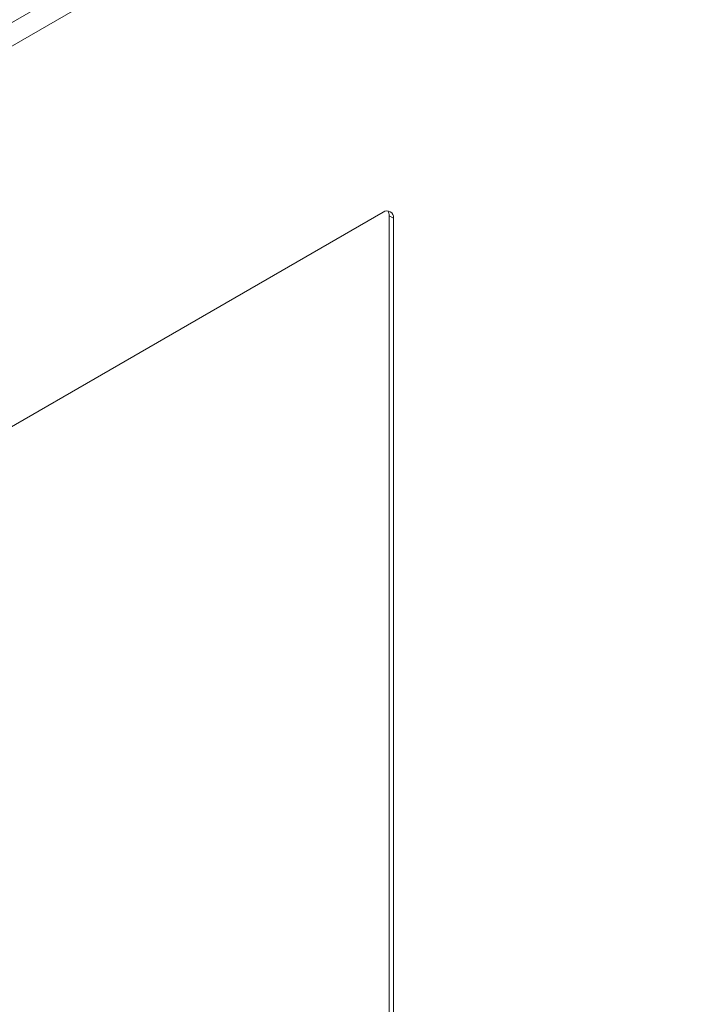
# Model space of a CAD drawing. Header units: millimetres. Extents: x -420 to 420, y -297 to 297.
# Tile 132 of 146: x 302 to 348, y 115 to 182. Entities that reach past the tile are written whole.
import ezdxf

# ---------------------------------------------------------------- set-up
doc = ezdxf.new("R2010")
doc.units = ezdxf.units.MM
doc.header["$MEASUREMENT"] = 0
doc.layers.add('layer 1', color=7, linetype='Continuous')

msp = doc.modelspace()

# ---------------------------------------------------------------- linework, layer by layer
at = {"layer": 'layer 1', "lineweight": 9}
for points in [[(269.2322, 171.3047), (269.2322, 171.3047), (341.357, 212.9415), (341.357, 212.9415)], [(342.0642, 211.7168), (342.0642, 211.7168), (269.9393, 170.0799), (269.9393, 170.0799)], [(275.5961, 166.8143), (275.5961, 166.8143), (347.721, 208.4511), (347.721, 208.4511)], [(349.4888, 207.8387), (349.4888, 207.8387), (276.3032, 165.5896), (276.3032, 165.5896)], [(327.0381, 168.8305), (327.0381, 168.8305), (282.1369, 142.9096), (282.1369, 142.9096)], [(327.4624, 168.5855), (327.4677, 168.7051), (327.4377, 168.8236), (327.3763, 168.9263)], [(327.4624, 94.9335), (327.4624, 94.9335), (327.4624, 168.5855), (327.4624, 168.5855)], [(327.4624, 168.5855), (327.4624, 168.5855), (327.7452, 168.4222), (327.7452, 168.4222)], [(327.7452, 94.7702), (327.7452, 94.7702), (327.7452, 168.4222), (327.7452, 168.4222)]]:
    msp.add_open_spline(points, degree=3, dxfattribs=at)
msp.add_open_spline([(327.7452, 168.4222), (327.7743, 168.6013), (327.6896, 168.7796), (327.5326, 168.8703), (327.5326, 168.8703), (327.3755, 168.961), (327.1787, 168.9452), (327.0381, 168.8306)], degree=3, knots=[0, 0, 0, 0, 0.3333333, 0.3333333, 0.3333333, 0.3333333, 1, 1, 1, 1], dxfattribs=at)

doc.saveas('drawing.dxf')
